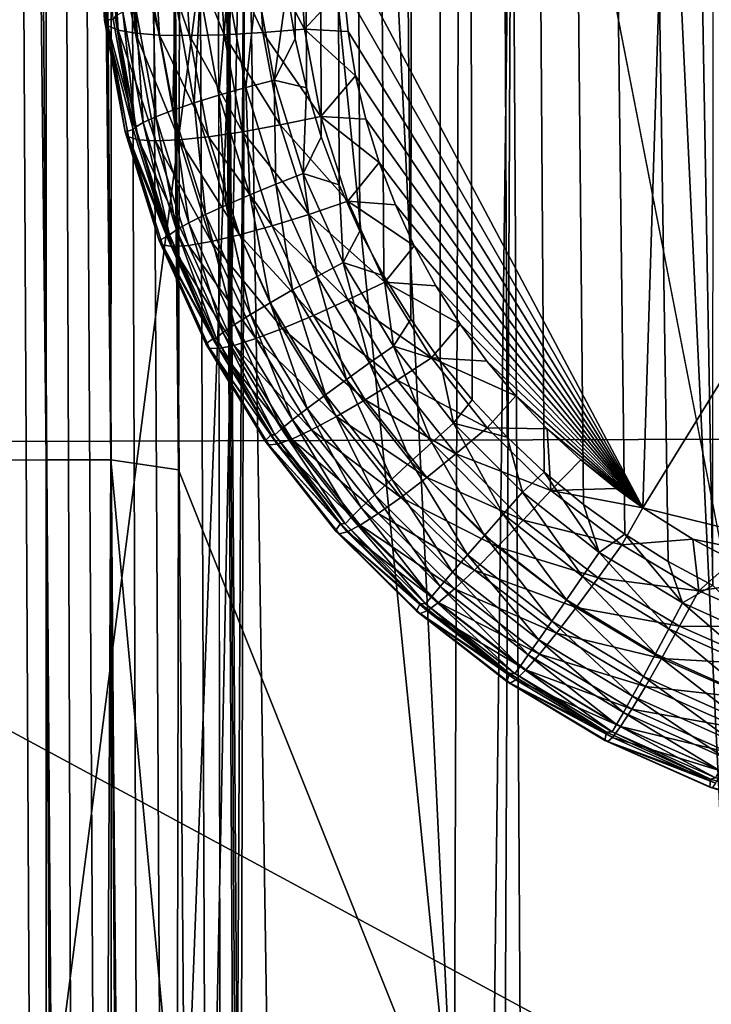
# Model space of a CAD drawing. Header units: metres. Extents: x -22 to 22, y 0 to 204.
# Tile 192 of 256: x -12.07 to -7.64, y 79.01 to 85.32. Entities that reach past the tile are written whole.
import ezdxf

# ---------------------------------------------------------------- set-up
doc = ezdxf.new("R2010")
doc.units = ezdxf.units.M
doc.layers.add('solid_002_SW0002', color=7, linetype='CONTINUOUS')

msp = doc.modelspace()

# ---------------------------------------------------------------- linework, layer by layer
at = {"layer": 'solid_002_SW0002'}
for points in [[(-10.405617, 182.752945, 262.328644), (-9.741995, 83.676826, 275.290405), (-9.569901, 83.398849, 275.306671)], [(-9.43097, 182.73764, 262.212341), (-10.405617, 182.752945, 262.328644), (-9.569901, 83.398849, 275.306671)], [(-10.405617, 182.752945, 262.328644), (-9.895001, 83.964127, 275.270966), (-9.741995, 83.676826, 275.290405)], [(-10.405617, 182.752945, 262.328644), (-10.028366, 84.260529, 275.248199), (-9.895001, 83.964127, 275.270966)], [(-10.405617, 182.752945, 262.328644), (-10.143042, 84.567398, 275.221985), (-10.028366, 84.260529, 275.248199)], [(-10.405617, 182.752945, 262.328644), (-10.237624, 84.880379, 275.192566), (-10.143042, 84.567398, 275.221985)], [(-10.405617, 182.752945, 262.328644), (-10.310837, 85.195572, 275.160278), (-10.237624, 84.880379, 275.192566)], [(-10.405617, 182.752945, 262.328644), (-10.363122, 85.514282, 275.124939), (-10.310837, 85.195572, 275.160278)], [(-9.43097, 182.73764, 262.212341), (-9.569901, 83.398849, 275.306671), (-9.380864, 83.13353, 275.319702)], [(-9.43097, 182.73764, 262.212341), (-7.922185, 81.849052, 275.334595), (-7.635273, 81.694748, 275.327637)], [(-7.549796, 182.712387, 262.020508), (-9.43097, 182.73764, 262.212341), (-7.635273, 81.694748, 275.327637)], [(-9.43097, 182.73764, 262.212341), (-8.19972, 82.022491, 275.339081), (-7.922185, 81.849052, 275.334595)], [(-9.43097, 182.73764, 262.212341), (-8.464413, 82.212845, 275.340942), (-8.19972, 82.022491, 275.339081)], [(-9.43097, 182.73764, 262.212341), (-8.714705, 82.419342, 275.340027), (-8.464413, 82.212845, 275.340942)], [(-9.43097, 182.73764, 262.212341), (-8.952644, 82.643425, 275.336243), (-8.714705, 82.419342, 275.340027)], [(-9.43097, 182.73764, 262.212341), (-9.175594, 82.882378, 275.329468), (-8.952644, 82.643425, 275.336243)], [(-9.43097, 182.73764, 262.212341), (-9.380864, 83.13353, 275.319702), (-9.175594, 82.882378, 275.329468)], [(-12.014141, 42.716011, 220.26123), (-12.782592, 154.329193, 220.234344), (-12.416814, 154.331711, 220.442627)], [(-12.014141, 42.716011, 220.26123), (-12.199309, 42.711178, 220.128586), (-12.782592, 154.329193, 220.234344)], [(-11.616241, 42.726395, 220.482574), (-12.416814, 154.331711, 220.442627), (-12.025486, 154.334396, 220.597656)], [(-11.819408, 42.721073, 220.379456), (-12.014141, 42.716011, 220.26123), (-12.416814, 154.331711, 220.442627)], [(-11.616241, 42.726395, 220.482574), (-11.819408, 42.721073, 220.379456), (-12.416814, 154.331711, 220.442627)], [(-11.189367, 42.737534, 220.641159), (-12.025486, 154.334396, 220.597656), (-11.616313, 154.337189, 220.696396)], [(-11.40582, 42.731903, 220.569977), (-11.616241, 42.726395, 220.482574), (-12.025486, 154.334396, 220.597656)], [(-11.189367, 42.737534, 220.641159), (-11.40582, 42.731903, 220.569977), (-12.025486, 154.334396, 220.597656)], [(-10.743385, 42.749157, 220.733276), (-11.616313, 154.337189, 220.696396), (-11.197349, 154.340042, 220.736877)], [(-10.968131, 42.743282, 220.695694), (-11.189367, 42.737534, 220.641159), (-11.616313, 154.337189, 220.696396)], [(-10.743385, 42.749157, 220.733276), (-10.968131, 42.743282, 220.695694), (-11.616313, 154.337189, 220.696396)], [(-10.743385, 42.749157, 220.733276), (-11.197349, 154.340042, 220.736877), (-10.818559, 98.548843, 220.74678)], [(-10.818559, 98.548843, 220.74678), (-0.000201, 151.16481, 221.029526), (-0.000201, 43.031025, 221.029526)], [(-11.908266, 122.390205, 207.802887), (-12.340684, 122.388847, 208.160049), (-11.904063, 82.498718, 208.219345)], [(-12.340684, 122.388847, 208.160049), (-12.284897, 82.497452, 208.551575), (-11.904063, 82.498718, 208.219345)], [(-11.447318, 122.391518, 207.502884), (-11.908266, 122.390205, 207.802887), (-11.491234, 82.500031, 207.933502)], [(-11.908266, 122.390205, 207.802887), (-11.904063, 82.498718, 208.219345), (-11.491234, 82.500031, 207.933502)], [(-11.447318, 122.391518, 207.502884), (-11.491234, 82.500031, 207.933502), (-11.056429, 82.434738, 207.699127)], [(-11.03085, 95.350983, 207.559387), (-11.447318, 122.391518, 207.502884), (-11.056429, 82.434738, 207.699127)], [(-9.168273, 113.365509, 206.6306), (-10.994516, 113.288361, 207.364304), (-9.291009, 78.015923, 206.983887)], [(-9.168273, 113.365509, 206.6306), (-9.291009, 78.015923, 206.983887), (-7.483775, 78.012993, 206.361176)], [(-9.168273, 113.365509, 206.6306), (-7.483775, 78.012993, 206.361176), (-7.354855, 113.362236, 206.052048)], [(-9.291009, 78.015923, 206.983887), (-10.994516, 113.288361, 207.364304), (-11.03085, 95.350983, 207.559387)], [(-10.439768, 42.757645, 220.756683), (-10.818559, 98.548843, 220.74678), (-0.000201, 43.031025, 221.029526)], [(-10.818559, 98.548843, 220.74678), (-10.478098, 42.756264, 220.755432), (-10.516425, 42.75515, 220.753693)], [(-10.818559, 98.548843, 220.74678), (-10.516425, 42.75515, 220.753693), (-10.743385, 42.749157, 220.733276)], [(-10.478098, 42.756264, 220.755432), (-10.818559, 98.548843, 220.74678), (-10.439768, 42.757645, 220.756683)], [(-9.291009, 78.015923, 206.983887), (-11.03085, 95.350983, 207.559387), (-11.056429, 82.434738, 207.699127)], [(15.547737, 82.704353, 224.209229), (15.556579, 95.266014, 224.274994), (-15.557049, 95.264488, 224.274994)], [(15.547737, 82.704353, 224.209229), (-15.557049, 95.264488, 224.274994), (-15.548045, 82.605263, 224.20871)], [(-10.011081, 85.819626, 269.354248), (-7.888405, 88.385376, 268.963074), (-8.083138, 82.192238, 269.814423)], [(-8.083138, 82.192238, 269.814423), (-7.888405, 88.385376, 268.963074), (-4.743336, 87.611977, 269.031128)], [(-10.630569, 87.865463, 203.982971), (-12.211843, 75.624374, 204.76535), (-12.298281, 87.865463, 204.689758)], [(-10.630569, 87.865463, 203.982971), (-12.03897, 51.142185, 204.916519), (-12.211843, 75.624374, 204.76535)], [(-10.630569, 87.865463, 203.982971), (-11.866096, 26.66, 205.067703), (-12.03897, 51.142185, 204.916519)], [(-10.952755, 26.66, 204.646957), (-11.866096, 26.66, 205.067703), (-10.630569, 87.865463, 203.982971)], [(-10.788003, 26.66, 204.575409), (-10.952755, 26.66, 204.646957), (-10.630569, 87.865463, 203.982971)], [(-9.686005, 26.66, 204.129562), (-10.788003, 26.66, 204.575409), (-10.630569, 87.865463, 203.982971)], [(-9.686005, 26.66, 204.129562), (-10.630569, 87.865463, 203.982971), (-8.921941, 87.865463, 203.380829)], [(-9.205928, 26.66, 203.952621), (-9.686005, 26.66, 204.129562), (-8.921941, 87.865463, 203.380829)], [(-8.561248, 26.66, 203.730957), (-9.205928, 26.66, 203.952621), (-8.921941, 87.865463, 203.380829)], [(-8.561248, 26.66, 203.730957), (-8.921941, 87.865463, 203.380829), (-7.177876, 87.865463, 202.884537)], [(-7.415728, 26.660282, 203.381119), (-8.561248, 26.66, 203.730957), (-7.177876, 87.865463, 202.884537)], [(-8.083138, 82.192238, 269.814423), (-4.743336, 87.611977, 269.031128), (-4.857522, 81.397858, 269.885315)], [(-11.530285, 85.31321, 271.03241), (-11.519543, 86.038383, 274.088257), (-11.574144, 86.038506, 270.960083)], [(-11.510667, 85.27874, 270.785217), (-11.530285, 85.31321, 271.03241), (-11.574144, 86.038506, 270.960083)], [(-11.510667, 85.27874, 270.785217), (-11.574144, 86.038506, 270.960083), (-11.555147, 86.001068, 270.687744)], [(-11.444237, 85.250786, 270.516876), (-11.555147, 86.001068, 270.687744), (-11.488339, 85.964417, 270.420624)], [(-11.510667, 85.27874, 270.785217), (-11.555147, 86.001068, 270.687744), (-11.444237, 85.250786, 270.516876)], [(-11.476274, 85.321236, 274.162079), (-11.519543, 86.038383, 274.088257), (-11.530285, 85.31321, 271.03241)], [(-11.332318, 85.230484, 270.263336), (-11.488339, 85.964417, 270.420624), (-11.375712, 85.929955, 270.169067)], [(-11.444237, 85.250786, 270.516876), (-11.488339, 85.964417, 270.420624), (-11.332318, 85.230484, 270.263336)], [(-11.178315, 85.218452, 270.032349), (-11.375712, 85.929955, 270.169067), (-11.220691, 85.898743, 269.940704)], [(-11.332318, 85.230484, 270.263336), (-11.375712, 85.929955, 270.169067), (-11.178315, 85.218452, 270.032349)], [(-10.98691, 85.215057, 269.830933), (-11.220691, 85.898743, 269.940704), (-11.027988, 85.871727, 269.742493)], [(-11.178315, 85.218452, 270.032349), (-11.220691, 85.898743, 269.940704), (-10.98691, 85.215057, 269.830933)], [(-10.763922, 85.220406, 269.665222), (-11.027988, 85.871727, 269.742493), (-10.803464, 85.849724, 269.580444)], [(-10.98691, 85.215057, 269.830933), (-11.027988, 85.871727, 269.742493), (-10.763922, 85.220406, 269.665222)], [(-10.516132, 85.234322, 269.540222), (-10.803464, 85.849724, 269.580444), (-10.553945, 85.833405, 269.459503)], [(-10.763922, 85.220406, 269.665222), (-10.803464, 85.849724, 269.580444), (-10.516132, 85.234322, 269.540222)], [(-10.251076, 85.256401, 269.459778), (-10.553945, 85.833405, 269.459503), (-10.287019, 85.823273, 269.383331)], [(-10.516132, 85.234322, 269.540222), (-10.553945, 85.833405, 269.459503), (-10.251076, 85.256401, 269.459778)], [(-10.251076, 85.256401, 269.459778), (-10.287019, 85.823273, 269.383331), (-10.000241, 85.52858, 269.393707)], [(-10.000241, 85.52858, 269.393707), (-10.011081, 85.819626, 269.354248), (-8.083138, 82.192238, 269.814423)], [(-10.55601, 85.543709, 275.127411), (-10.741681, 85.517845, 275.100067), (-10.625743, 84.882271, 275.16864)], [(-10.444119, 84.929878, 275.193848), (-10.55601, 85.543709, 275.127411), (-10.625743, 84.882271, 275.16864)], [(-10.444119, 84.929878, 275.193848), (-10.363122, 85.514282, 275.124939), (-10.55601, 85.543709, 275.127411)], [(-10.918253, 85.489037, 275.037781), (-11.07926, 85.458336, 274.94278), (-10.956121, 84.784836, 275.014984)], [(-10.79852, 84.833321, 275.108276), (-10.918253, 85.489037, 275.037781), (-10.956121, 84.784836, 275.014984)], [(-10.741681, 85.517845, 275.100067), (-10.918253, 85.489037, 275.037781), (-10.79852, 84.833321, 275.108276)], [(-10.625743, 84.882271, 275.16864), (-10.741681, 85.517845, 275.100067), (-10.79852, 84.833321, 275.108276)], [(-10.444119, 84.929878, 275.193848), (-10.310837, 85.195572, 275.160278), (-10.363122, 85.514282, 275.124939)], [(-10.251076, 85.256401, 269.459778), (-10.000241, 85.52858, 269.393707), (-9.971005, 85.241631, 269.43222)], [(-9.971005, 85.241631, 269.43222), (-10.000241, 85.52858, 269.393707), (-8.083138, 82.192238, 269.814423)], [(-11.218804, 85.426865, 274.818573), (-11.331779, 85.395775, 274.669708), (-11.203484, 84.696259, 274.744415)], [(-11.07926, 85.458336, 274.94278), (-11.218804, 85.426865, 274.818573), (-11.092778, 84.738586, 274.892212)], [(-11.092778, 84.738586, 274.892212), (-11.218804, 85.426865, 274.818573), (-11.203484, 84.696259, 274.744415)], [(-10.956121, 84.784836, 275.014984), (-11.07926, 85.458336, 274.94278), (-11.092778, 84.738586, 274.892212)], [(-11.414043, 85.366203, 274.501617), (-11.462588, 85.339233, 274.320496), (-11.331929, 84.629395, 274.396149)], [(-11.331779, 85.395775, 274.669708), (-11.414043, 85.366203, 274.501617), (-11.284186, 84.659416, 274.577026)], [(-11.284186, 84.659416, 274.577026), (-11.414043, 85.366203, 274.501617), (-11.331929, 84.629395, 274.396149)], [(-11.203484, 84.696259, 274.744415), (-11.331779, 85.395775, 274.669708), (-11.284186, 84.659416, 274.577026)], [(-11.346709, 84.614983, 274.226074), (-11.476274, 85.321236, 274.162079), (-11.530285, 85.31321, 271.03241)], [(-11.346709, 84.614983, 274.226074), (-11.530285, 85.31321, 271.03241), (-11.398725, 84.598427, 271.1026)], [(-11.510667, 85.27874, 270.785217), (-11.398725, 84.598427, 271.1026), (-11.530285, 85.31321, 271.03241)], [(-11.462588, 85.339233, 274.320496), (-11.476274, 85.321236, 274.162079), (-11.346709, 84.614983, 274.226074)], [(-11.331929, 84.629395, 274.396149), (-11.462588, 85.339233, 274.320496), (-11.346709, 84.614983, 274.226074)], [(-11.378432, 84.566902, 270.879272), (-11.398725, 84.598427, 271.1026), (-11.510667, 85.27874, 270.785217)], [(-11.510667, 85.27874, 270.785217), (-11.444237, 85.250786, 270.516876), (-11.313405, 84.547516, 270.609711)], [(-11.378432, 84.566902, 270.879272), (-11.510667, 85.27874, 270.785217), (-11.313405, 84.547516, 270.609711)], [(-11.444237, 85.250786, 270.516876), (-11.332318, 85.230484, 270.263336), (-11.203883, 84.541153, 270.354279)], [(-11.313405, 84.547516, 270.609711), (-11.444237, 85.250786, 270.516876), (-11.203883, 84.541153, 270.354279)], [(-11.332318, 85.230484, 270.263336), (-11.178315, 85.218452, 270.032349), (-11.053199, 84.548004, 270.120789)], [(-11.203883, 84.541153, 270.354279), (-11.332318, 85.230484, 270.263336), (-11.053199, 84.548004, 270.120789)], [(-10.763922, 85.220406, 269.665222), (-10.516132, 85.234322, 269.540222), (-10.405375, 84.643837, 269.618225)], [(-10.516132, 85.234322, 269.540222), (-10.251076, 85.256401, 269.459778), (-10.146085, 84.697632, 269.533661)], [(-10.405375, 84.643837, 269.618225), (-10.516132, 85.234322, 269.540222), (-10.146085, 84.697632, 269.533661)], [(-10.251076, 85.256401, 269.459778), (-9.971005, 85.241631, 269.43222), (-9.923316, 84.958763, 269.469818)], [(-10.146085, 84.697632, 269.533661), (-10.251076, 85.256401, 269.459778), (-9.923316, 84.958763, 269.469818)], [(-9.923316, 84.958763, 269.469818), (-9.971005, 85.241631, 269.43222), (-8.083138, 82.192238, 269.814423)], [(-11.178315, 85.218452, 270.032349), (-10.98691, 85.215057, 269.830933), (-10.865933, 84.567871, 269.916321)], [(-11.053199, 84.548004, 270.120789), (-11.178315, 85.218452, 270.032349), (-10.865933, 84.567871, 269.916321)], [(-10.98691, 85.215057, 269.830933), (-10.763922, 85.220406, 269.665222), (-10.64778, 84.600143, 269.74707)], [(-10.865933, 84.567871, 269.916321), (-10.98691, 85.215057, 269.830933), (-10.64778, 84.600143, 269.74707)], [(-10.64778, 84.600143, 269.74707), (-10.763922, 85.220406, 269.665222), (-10.405375, 84.643837, 269.618225)], [(-10.444119, 84.929878, 275.193848), (-10.237624, 84.880379, 275.192566), (-10.310837, 85.195572, 275.160278)], [(-10.444119, 84.929878, 275.193848), (-10.625743, 84.882271, 275.16864), (-10.43396, 84.26461, 275.225281)], [(-10.259051, 84.333443, 275.248932), (-10.237624, 84.880379, 275.192566), (-10.444119, 84.929878, 275.193848)], [(-10.259051, 84.333443, 275.248932), (-10.444119, 84.929878, 275.193848), (-10.43396, 84.26461, 275.225281)], [(-10.146085, 84.697632, 269.533661), (-9.923316, 84.958763, 269.469818), (-9.856921, 84.679451, 269.506531)], [(-9.856921, 84.679451, 269.506531), (-9.923316, 84.958763, 269.469818), (-8.083138, 82.192238, 269.814423)], [(-10.625743, 84.882271, 275.16864), (-10.79852, 84.833321, 275.108276), (-10.60044, 84.196022, 275.166382)], [(-10.43396, 84.26461, 275.225281), (-10.625743, 84.882271, 275.16864), (-10.60044, 84.196022, 275.166382)], [(-10.259051, 84.333443, 275.248932), (-10.143042, 84.567398, 275.221985), (-10.237624, 84.880379, 275.192566)], [(-10.79852, 84.833321, 275.108276), (-10.956121, 84.784836, 275.014984), (-10.752394, 84.13018, 275.074371)], [(-10.60044, 84.196022, 275.166382), (-10.79852, 84.833321, 275.108276), (-10.752394, 84.13018, 275.074371)], [(-11.092778, 84.738586, 274.892212), (-11.203484, 84.696259, 274.744415), (-10.991203, 84.01622, 274.805603)], [(-10.956121, 84.784836, 275.014984), (-11.092778, 84.738586, 274.892212), (-10.884258, 84.069511, 274.952637)], [(-10.884258, 84.069511, 274.952637), (-11.092778, 84.738586, 274.892212), (-10.991203, 84.01622, 274.805603)], [(-10.752394, 84.13018, 275.074371), (-10.956121, 84.784836, 275.014984), (-10.884258, 84.069511, 274.952637)], [(-11.203484, 84.696259, 274.744415), (-11.284186, 84.659416, 274.577026), (-11.069314, 83.972267, 274.638702)], [(-10.991203, 84.01622, 274.805603), (-11.203484, 84.696259, 274.744415), (-11.069314, 83.972267, 274.638702)], [(-10.405375, 84.643837, 269.618225), (-10.146085, 84.697632, 269.533661), (-9.973617, 84.155327, 269.604004)], [(-10.146085, 84.697632, 269.533661), (-9.856921, 84.679451, 269.506531), (-9.771397, 84.402702, 269.542542)], [(-9.973617, 84.155327, 269.604004), (-10.146085, 84.697632, 269.533661), (-9.771397, 84.402702, 269.542542)], [(-9.771397, 84.402702, 269.542542), (-9.856921, 84.679451, 269.506531), (-8.083138, 82.192238, 269.814423)], [(-11.132936, 83.929741, 274.2789), (-11.346709, 84.614983, 274.226074), (-11.398725, 84.598427, 271.1026)], [(-11.132936, 83.929741, 274.2789), (-11.398725, 84.598427, 271.1026), (-11.181426, 83.904541, 271.169281)], [(-11.378432, 84.566902, 270.879272), (-11.181426, 83.904541, 271.169281), (-11.398725, 84.598427, 271.1026)], [(-11.331929, 84.629395, 274.396149), (-11.346709, 84.614983, 274.226074), (-11.132936, 83.929741, 274.2789)], [(-11.284186, 84.659416, 274.577026), (-11.331929, 84.629395, 274.396149), (-11.115728, 83.93927, 274.458038)], [(-11.115728, 83.93927, 274.458038), (-11.331929, 84.629395, 274.396149), (-11.132936, 83.929741, 274.2789)], [(-11.069314, 83.972267, 274.638702), (-11.284186, 84.659416, 274.577026), (-11.115728, 83.93927, 274.458038)], [(-10.865933, 84.567871, 269.916321), (-10.64778, 84.600143, 269.74707), (-10.456722, 83.997986, 269.824951)], [(-10.64778, 84.600143, 269.74707), (-10.405375, 84.643837, 269.618225), (-10.223299, 84.070663, 269.692444)], [(-10.456722, 83.997986, 269.824951), (-10.64778, 84.600143, 269.74707), (-10.223299, 84.070663, 269.692444)], [(-10.223299, 84.070663, 269.692444), (-10.405375, 84.643837, 269.618225), (-9.973617, 84.155327, 269.604004)], [(-11.160286, 83.87561, 270.968719), (-11.181426, 83.904541, 271.169281), (-11.378432, 84.566902, 270.879272)], [(-11.378432, 84.566902, 270.879272), (-11.313405, 84.547516, 270.609711), (-11.097672, 83.864555, 270.697998)], [(-11.160286, 83.87561, 270.968719), (-11.378432, 84.566902, 270.879272), (-11.097672, 83.864555, 270.697998)], [(-11.313405, 84.547516, 270.609711), (-11.203883, 84.541153, 270.354279), (-10.992212, 83.871765, 270.440765)], [(-11.097672, 83.864555, 270.697998), (-11.313405, 84.547516, 270.609711), (-10.992212, 83.871765, 270.440765)], [(-11.203883, 84.541153, 270.354279), (-11.053199, 84.548004, 270.120789), (-10.847115, 83.897003, 270.204895)], [(-10.992212, 83.871765, 270.440765), (-11.203883, 84.541153, 270.354279), (-10.847115, 83.897003, 270.204895)], [(-11.053199, 84.548004, 270.120789), (-10.865933, 84.567871, 269.916321), (-10.66679, 83.939507, 269.997528)], [(-10.847115, 83.897003, 270.204895), (-11.053199, 84.548004, 270.120789), (-10.66679, 83.939507, 269.997528)], [(-10.66679, 83.939507, 269.997528), (-10.865933, 84.567871, 269.916321), (-10.456722, 83.997986, 269.824951)], [(-10.259051, 84.333443, 275.248932), (-10.028366, 84.260529, 275.248199), (-10.143042, 84.567398, 275.221985)], [(-9.973617, 84.155327, 269.604004), (-9.771397, 84.402702, 269.542542), (-9.667777, 84.131493, 269.577484)], [(-9.667777, 84.131493, 269.577484), (-9.771397, 84.402702, 269.542542), (-8.083138, 82.192238, 269.814423)], [(-10.259051, 84.333443, 275.248932), (-10.43396, 84.26461, 275.225281), (-10.168934, 83.674042, 275.269714)], [(-10.003313, 83.763199, 275.292328), (-10.028366, 84.260529, 275.248199), (-10.259051, 84.333443, 275.248932)], [(-10.003313, 83.763199, 275.292328), (-10.259051, 84.333443, 275.248932), (-10.168934, 83.674042, 275.269714)], [(-10.43396, 84.26461, 275.225281), (-10.60044, 84.196022, 275.166382), (-10.326705, 83.586639, 275.211761)], [(-10.168934, 83.674042, 275.269714), (-10.43396, 84.26461, 275.225281), (-10.326705, 83.586639, 275.211761)], [(-10.003313, 83.763199, 275.292328), (-9.895001, 83.964127, 275.270966), (-10.028366, 84.260529, 275.248199)], [(-10.60044, 84.196022, 275.166382), (-10.752394, 84.13018, 275.074371), (-10.470847, 83.504181, 275.120575)], [(-10.326705, 83.586639, 275.211761), (-10.60044, 84.196022, 275.166382), (-10.470847, 83.504181, 275.120575)], [(-10.752394, 84.13018, 275.074371), (-10.884258, 84.069511, 274.952637), (-10.596084, 83.429695, 274.999512)], [(-10.470847, 83.504181, 275.120575), (-10.752394, 84.13018, 275.074371), (-10.596084, 83.429695, 274.999512)], [(-10.223299, 84.070663, 269.692444), (-9.973617, 84.155327, 269.604004), (-9.736033, 83.637535, 269.66983)], [(-9.973617, 84.155327, 269.604004), (-9.667777, 84.131493, 269.577484), (-9.547219, 83.869148, 269.610901)], [(-9.736033, 83.637535, 269.66983), (-9.973617, 84.155327, 269.604004), (-9.547219, 83.869148, 269.610901)], [(-9.547219, 83.869148, 269.610901), (-9.667777, 84.131493, 269.577484), (-8.083138, 82.192238, 269.814423)], [(-10.884258, 84.069511, 274.952637), (-10.991203, 84.01622, 274.805603), (-10.697828, 83.365913, 274.852997)], [(-10.596084, 83.429695, 274.999512), (-10.884258, 84.069511, 274.952637), (-10.697828, 83.365913, 274.852997)], [(-10.456722, 83.997986, 269.824951), (-10.223299, 84.070663, 269.692444), (-9.972386, 83.523315, 269.761871)], [(-9.972386, 83.523315, 269.761871), (-10.223299, 84.070663, 269.692444), (-9.736033, 83.637535, 269.66983)], [(-11.069314, 83.972267, 274.638702), (-11.115728, 83.93927, 274.458038), (-10.816932, 83.279297, 274.505768)], [(-10.991203, 84.01622, 274.805603), (-11.069314, 83.972267, 274.638702), (-10.772354, 83.315155, 274.686371)], [(-10.772354, 83.315155, 274.686371), (-11.069314, 83.972267, 274.638702), (-10.816932, 83.279297, 274.505768)], [(-10.697828, 83.365913, 274.852997), (-10.991203, 84.01622, 274.805603), (-10.772354, 83.315155, 274.686371)], [(-10.66679, 83.939507, 269.997528), (-10.456722, 83.997986, 269.824951), (-10.193338, 83.42289, 269.897797)], [(-10.193338, 83.42289, 269.897797), (-10.456722, 83.997986, 269.824951), (-9.972386, 83.523315, 269.761871)], [(-10.837696, 83.274437, 274.320831), (-11.132936, 83.929741, 274.2789), (-11.181426, 83.904541, 271.169281)], [(-10.837696, 83.274437, 274.320831), (-11.181426, 83.904541, 271.169281), (-10.881263, 83.241501, 271.231903)], [(-11.160286, 83.87561, 270.968719), (-10.881263, 83.241501, 271.231903), (-11.181426, 83.904541, 271.169281)], [(-11.115728, 83.93927, 274.458038), (-11.132936, 83.929741, 274.2789), (-10.837696, 83.274437, 274.320831)], [(-10.816932, 83.279297, 274.505768), (-11.115728, 83.93927, 274.458038), (-10.837696, 83.274437, 274.320831)], [(-10.847115, 83.897003, 270.204895), (-10.66679, 83.939507, 269.997528), (-10.392171, 83.33931, 270.073486)], [(-10.392171, 83.33931, 270.073486), (-10.66679, 83.939507, 269.997528), (-10.193338, 83.42289, 269.897797)], [(-10.003313, 83.763199, 275.292328), (-9.741995, 83.676826, 275.290405), (-9.895001, 83.964127, 275.270966)], [(-10.859148, 83.215149, 271.052368), (-10.881263, 83.241501, 271.231903), (-11.160286, 83.87561, 270.968719)], [(-11.160286, 83.87561, 270.968719), (-11.097672, 83.864555, 270.697998), (-10.799932, 83.212082, 270.780579)], [(-10.859148, 83.215149, 271.052368), (-11.160286, 83.87561, 270.968719), (-10.799932, 83.212082, 270.780579)], [(-11.097672, 83.864555, 270.697998), (-10.992212, 83.871765, 270.440765), (-10.70015, 83.232285, 270.521698)], [(-10.799932, 83.212082, 270.780579), (-11.097672, 83.864555, 270.697998), (-10.70015, 83.232285, 270.521698)], [(-10.992212, 83.871765, 270.440765), (-10.847115, 83.897003, 270.204895), (-10.562838, 83.275124, 270.283569)], [(-10.70015, 83.232285, 270.521698), (-10.992212, 83.871765, 270.440765), (-10.562838, 83.275124, 270.283569)], [(-10.562838, 83.275124, 270.283569), (-10.847115, 83.897003, 270.204895), (-10.392171, 83.33931, 270.073486)], [(-9.736033, 83.637535, 269.66983), (-9.547219, 83.869148, 269.610901), (-9.408746, 83.614265, 269.643036)], [(-9.408746, 83.614265, 269.643036), (-9.547219, 83.869148, 269.610901), (-8.083138, 82.192238, 269.814423)], [(-10.003313, 83.763199, 275.292328), (-10.168934, 83.674042, 275.269714), (-9.834557, 83.119438, 275.301941)], [(-9.680649, 83.227684, 275.324005), (-9.741995, 83.676826, 275.290405), (-10.003313, 83.763199, 275.292328)], [(-9.680649, 83.227684, 275.324005), (-10.003313, 83.763199, 275.292328), (-9.834557, 83.119438, 275.301941)], [(-10.168934, 83.674042, 275.269714), (-10.326705, 83.586639, 275.211761), (-9.981344, 83.014366, 275.244446)], [(-9.834557, 83.119438, 275.301941), (-10.168934, 83.674042, 275.269714), (-9.981344, 83.014366, 275.244446)], [(-9.680649, 83.227684, 275.324005), (-9.569901, 83.398849, 275.306671), (-9.741995, 83.676826, 275.290405)], [(-9.972386, 83.523315, 269.761871), (-9.736033, 83.637535, 269.66983), (-9.436818, 83.151627, 269.730316)], [(-9.736033, 83.637535, 269.66983), (-9.408746, 83.614265, 269.643036), (-9.252941, 83.367355, 269.673828)], [(-9.436818, 83.151627, 269.730316), (-9.736033, 83.637535, 269.66983), (-9.252941, 83.367355, 269.673828)], [(-9.252941, 83.367355, 269.673828), (-9.408746, 83.614265, 269.643036), (-8.083138, 82.192238, 269.814423)], [(-10.326705, 83.586639, 275.211761), (-10.470847, 83.504181, 275.120575), (-10.115635, 82.916306, 275.153656)], [(-9.981344, 83.014366, 275.244446), (-10.326705, 83.586639, 275.211761), (-10.115635, 82.916306, 275.153656)], [(-10.470847, 83.504181, 275.120575), (-10.596084, 83.429695, 274.999512), (-10.232513, 82.828857, 275.032928)], [(-10.115635, 82.916306, 275.153656), (-10.470847, 83.504181, 275.120575), (-10.232513, 82.828857, 275.032928)], [(-10.193338, 83.42289, 269.897797), (-9.972386, 83.523315, 269.761871), (-9.656394, 83.009743, 269.825684)], [(-9.656394, 83.009743, 269.825684), (-9.972386, 83.523315, 269.761871), (-9.436818, 83.151627, 269.730316)], [(-10.596084, 83.429695, 274.999512), (-10.697828, 83.365913, 274.852997), (-10.327697, 82.755203, 274.886597)], [(-10.232513, 82.828857, 275.032928), (-10.596084, 83.429695, 274.999512), (-10.327697, 82.755203, 274.886597)], [(-10.392171, 83.33931, 270.073486), (-10.193338, 83.42289, 269.897797), (-9.86164, 82.883354, 269.964722)], [(-9.86164, 82.883354, 269.964722), (-10.193338, 83.42289, 269.897797), (-9.656394, 83.009743, 269.825684)], [(-10.697828, 83.365913, 274.852997), (-10.772354, 83.315155, 274.686371), (-10.397702, 82.698059, 274.720093)], [(-10.327697, 82.755203, 274.886597), (-10.697828, 83.365913, 274.852997), (-10.397702, 82.698059, 274.720093)], [(-10.562838, 83.275124, 270.283569), (-10.392171, 83.33931, 270.073486), (-10.046317, 82.776291, 270.14325)], [(-10.046317, 82.776291, 270.14325), (-10.392171, 83.33931, 270.073486), (-9.86164, 82.883354, 269.964722)], [(-9.680649, 83.227684, 275.324005), (-9.380864, 83.13353, 275.319702), (-9.569901, 83.398849, 275.306671)], [(-9.436818, 83.151627, 269.730316), (-9.252941, 83.367355, 269.673828), (-9.08192, 83.131744, 269.70285)], [(-9.08192, 83.131744, 269.70285), (-9.252941, 83.367355, 269.673828), (-8.083138, 82.192238, 269.814423)], [(-10.465037, 82.658463, 274.351654), (-10.837696, 83.274437, 274.320831), (-10.881263, 83.241501, 271.231903)], [(-10.816932, 83.279297, 274.505768), (-10.837696, 83.274437, 274.320831), (-10.465037, 82.658463, 274.351654)], [(-10.772354, 83.315155, 274.686371), (-10.816932, 83.279297, 274.505768), (-10.439964, 82.659515, 274.53949)], [(-10.439964, 82.659515, 274.53949), (-10.816932, 83.279297, 274.505768), (-10.465037, 82.658463, 274.351654)], [(-10.397702, 82.698059, 274.720093), (-10.772354, 83.315155, 274.686371), (-10.439964, 82.659515, 274.53949)], [(-10.70015, 83.232285, 270.521698), (-10.562838, 83.275124, 270.283569), (-10.204808, 82.691818, 270.355804)], [(-10.204808, 82.691818, 270.355804), (-10.562838, 83.275124, 270.283569), (-10.046317, 82.776291, 270.14325)], [(-10.465037, 82.658463, 274.351654), (-10.881263, 83.241501, 271.231903), (-10.50258, 82.618881, 271.289551)], [(-10.859148, 83.215149, 271.052368), (-10.50258, 82.618881, 271.289551), (-10.881263, 83.241501, 271.231903)], [(-10.479808, 82.595734, 271.12912), (-10.50258, 82.618881, 271.289551), (-10.859148, 83.215149, 271.052368)], [(-10.859148, 83.215149, 271.052368), (-10.799932, 83.212082, 270.780579), (-10.424899, 82.600143, 270.856354)], [(-10.479808, 82.595734, 271.12912), (-10.859148, 83.215149, 271.052368), (-10.424899, 82.600143, 270.856354)], [(-10.799932, 83.212082, 270.780579), (-10.70015, 83.232285, 270.521698), (-10.332294, 82.6325, 270.595947)], [(-10.424899, 82.600143, 270.856354), (-10.799932, 83.212082, 270.780579), (-10.332294, 82.6325, 270.595947)], [(-10.332294, 82.6325, 270.595947), (-10.70015, 83.232285, 270.521698), (-10.204808, 82.691818, 270.355804)], [(-9.680649, 83.227684, 275.324005), (-9.834557, 83.119438, 275.301941), (-9.435795, 82.609291, 275.322235)], [(-9.295833, 82.735062, 275.344238), (-9.380864, 83.13353, 275.319702), (-9.680649, 83.227684, 275.324005)], [(-9.295833, 82.735062, 275.344238), (-9.680649, 83.227684, 275.324005), (-9.435795, 82.609291, 275.322235)], [(-9.656394, 83.009743, 269.825684), (-9.436818, 83.151627, 269.730316), (-9.080527, 82.704819, 269.784729)], [(-9.436818, 83.151627, 269.730316), (-9.08192, 83.131744, 269.70285), (-8.896513, 82.909012, 269.72995)], [(-9.080527, 82.704819, 269.784729), (-9.436818, 83.151627, 269.730316), (-8.896513, 82.909012, 269.72995)], [(-9.834557, 83.119438, 275.301941), (-9.981344, 83.014366, 275.244446), (-9.569506, 82.487999, 275.264801)], [(-9.435795, 82.609291, 275.322235), (-9.834557, 83.119438, 275.301941), (-9.569506, 82.487999, 275.264801)], [(-9.295833, 82.735062, 275.344238), (-9.175594, 82.882378, 275.329468), (-9.380864, 83.13353, 275.319702)], [(-8.896513, 82.909012, 269.72995), (-9.08192, 83.131744, 269.70285), (-8.083138, 82.192238, 269.814423)], [(-9.981344, 83.014366, 275.244446), (-10.115635, 82.916306, 275.153656), (-9.692067, 82.375603, 275.174042)], [(-9.569506, 82.487999, 275.264801), (-9.981344, 83.014366, 275.244446), (-9.692067, 82.375603, 275.174042)], [(-9.86164, 82.883354, 269.964722), (-9.656394, 83.009743, 269.825684), (-9.280082, 82.537491, 269.883026)], [(-9.280082, 82.537491, 269.883026), (-9.656394, 83.009743, 269.825684), (-9.080527, 82.704819, 269.784729)], [(-10.115635, 82.916306, 275.153656), (-10.232513, 82.828857, 275.032928), (-9.798992, 82.276237, 275.053253)], [(-9.692067, 82.375603, 275.174042), (-10.115635, 82.916306, 275.153656), (-9.798992, 82.276237, 275.053253)], [(-9.080527, 82.704819, 269.784729), (-8.896513, 82.909012, 269.72995), (-8.695372, 82.697258, 269.755402)], [(-8.695372, 82.697258, 269.755402), (-8.896513, 82.909012, 269.72995), (-8.083138, 82.192238, 269.814423)], [(-10.046317, 82.776291, 270.14325), (-9.86164, 82.883354, 269.964722), (-9.46658, 82.387199, 270.024872)], [(-9.46658, 82.387199, 270.024872), (-9.86164, 82.883354, 269.964722), (-9.280082, 82.537491, 269.883026)], [(-9.295833, 82.735062, 275.344238), (-8.952644, 82.643425, 275.336243), (-9.175594, 82.882378, 275.329468)], [(-10.232513, 82.828857, 275.032928), (-10.327697, 82.755203, 274.886597), (-9.886365, 82.193535, 274.906921)], [(-9.798992, 82.276237, 275.053253), (-10.232513, 82.828857, 275.032928), (-9.886365, 82.193535, 274.906921)], [(-10.204808, 82.691818, 270.355804), (-10.046317, 82.776291, 270.14325), (-9.634355, 82.25853, 270.205933)], [(-9.634355, 82.25853, 270.205933), (-10.046317, 82.776291, 270.14325), (-9.46658, 82.387199, 270.024872)], [(-10.327697, 82.755203, 274.886597), (-10.397702, 82.698059, 274.720093), (-9.950986, 82.130516, 274.740356)], [(-9.886365, 82.193535, 274.906921), (-10.327697, 82.755203, 274.886597), (-9.950986, 82.130516, 274.740356)], [(-9.295833, 82.735062, 275.344238), (-9.435795, 82.609291, 275.322235), (-8.978661, 82.151222, 275.331207)], [(-8.854636, 82.292679, 275.353546), (-8.952644, 82.643425, 275.336243), (-9.295833, 82.735062, 275.344238)], [(-8.854636, 82.292679, 275.353546), (-9.295833, 82.735062, 275.344238), (-8.978661, 82.151222, 275.331207)], [(15.5234, 65.829811, 224.120865), (15.547737, 82.704353, 224.209229), (-15.548045, 82.605263, 224.20871)], [(-10.020052, 82.090652, 274.371399), (-10.465037, 82.658463, 274.351654), (-10.50258, 82.618881, 271.289551)], [(-10.439964, 82.659515, 274.53949), (-10.465037, 82.658463, 274.351654), (-10.020052, 82.090652, 274.371399)], [(-10.397702, 82.698059, 274.720093), (-10.439964, 82.659515, 274.53949), (-9.990489, 82.0895, 274.559662)], [(-9.990489, 82.0895, 274.559662), (-10.439964, 82.659515, 274.53949), (-10.020052, 82.090652, 274.371399)], [(-9.950986, 82.130516, 274.740356), (-10.397702, 82.698059, 274.720093), (-9.990489, 82.0895, 274.559662)], [(-10.332294, 82.6325, 270.595947), (-10.204808, 82.691818, 270.355804), (-9.778301, 82.155388, 270.420685)], [(-9.778301, 82.155388, 270.420685), (-10.204808, 82.691818, 270.355804), (-9.634355, 82.25853, 270.205933)], [(-9.280082, 82.537491, 269.883026), (-9.080527, 82.704819, 269.784729), (-8.672357, 82.303833, 269.832367)], [(-8.672357, 82.303833, 269.832367), (-9.080527, 82.704819, 269.784729), (-8.695372, 82.697258, 269.755402)], [(-8.854636, 82.292679, 275.353546), (-8.714705, 82.419342, 275.340027), (-8.952644, 82.643425, 275.336243)], [(-8.480639, 82.498688, 269.7789), (-8.695372, 82.697258, 269.755402), (-8.083138, 82.192238, 269.814423)], [(-8.672357, 82.303833, 269.832367), (-8.695372, 82.697258, 269.755402), (-8.480639, 82.498688, 269.7789)], [(15.5234, 65.829811, 224.120865), (-15.548045, 82.605263, 224.20871), (-15.523682, 65.829231, 224.120865)], [(-10.020052, 82.090652, 274.371399), (-10.50258, 82.618881, 271.289551), (-10.050856, 82.045708, 271.341522)], [(-10.479808, 82.595734, 271.12912), (-10.050856, 82.045708, 271.341522), (-10.50258, 82.618881, 271.289551)], [(-10.479808, 82.595734, 271.12912), (-10.424899, 82.600143, 270.856354), (-9.978062, 82.037354, 270.924438)], [(-10.027802, 82.026054, 271.19809), (-10.050856, 82.045708, 271.341522), (-10.479808, 82.595734, 271.12912)], [(-10.027802, 82.026054, 271.19809), (-10.479808, 82.595734, 271.12912), (-9.978062, 82.037354, 270.924438)], [(-10.424899, 82.600143, 270.856354), (-10.332294, 82.6325, 270.595947), (-9.894043, 82.080902, 270.662659)], [(-9.978062, 82.037354, 270.924438), (-10.424899, 82.600143, 270.856354), (-9.894043, 82.080902, 270.662659)], [(-9.894043, 82.080902, 270.662659), (-10.332294, 82.6325, 270.595947), (-9.778301, 82.155388, 270.420685)], [(-9.435795, 82.609291, 275.322235), (-9.569506, 82.487999, 275.264801), (-9.097425, 82.015396, 275.273438)], [(-8.978661, 82.151222, 275.331207), (-9.435795, 82.609291, 275.322235), (-9.097425, 82.015396, 275.273438)], [(-9.46658, 82.387199, 270.024872), (-9.280082, 82.537491, 269.883026), (-8.848886, 82.113586, 269.933258)], [(-8.848886, 82.113586, 269.933258), (-9.280082, 82.537491, 269.883026), (-8.672357, 82.303833, 269.832367)], [(-11.906362, 42.718662, 208.635986), (-11.904063, 82.498718, 208.219345), (-12.284897, 82.497452, 208.551575)], [(-12.109885, 42.713413, 208.81871), (-11.906362, 42.718662, 208.635986), (-12.284897, 82.497452, 208.551575)], [(-11.906362, 42.718662, 208.635986), (-11.691314, 42.724243, 208.467575), (-11.904063, 82.498718, 208.219345)], [(-11.691314, 42.724243, 208.467575), (-11.491234, 82.500031, 207.933502), (-11.904063, 82.498718, 208.219345)], [(-11.691314, 42.724243, 208.467575), (-11.465039, 42.730148, 208.313766), (-11.491234, 82.500031, 207.933502)], [(-11.065216, 77.939583, 207.74762), (-11.056429, 82.434738, 207.699127), (-11.491234, 82.500031, 207.933502)], [(-11.131963, 42.739574, 208.124588), (-11.065216, 77.939583, 207.74762), (-11.491234, 82.500031, 207.933502)], [(-11.153254, 42.738705, 208.135483), (-11.131963, 42.739574, 208.124588), (-11.491234, 82.500031, 207.933502)], [(-11.190734, 42.737442, 208.155029), (-11.153254, 42.738705, 208.135483), (-11.491234, 82.500031, 207.933502)], [(-11.22799, 42.736374, 208.174957), (-11.190734, 42.737442, 208.155029), (-11.491234, 82.500031, 207.933502)], [(-11.465039, 42.730148, 208.313766), (-11.22799, 42.736374, 208.174957), (-11.491234, 82.500031, 207.933502)], [(-9.569506, 82.487999, 275.264801), (-9.692067, 82.375603, 275.174042), (-9.206579, 81.890175, 275.182373)], [(-9.097425, 82.015396, 275.273438), (-9.569506, 82.487999, 275.264801), (-9.206579, 81.890175, 275.182373)], [(-8.672357, 82.303833, 269.832367), (-8.480639, 82.498688, 269.7789), (-8.254428, 82.315521, 269.800262)], [(-8.254428, 82.315521, 269.800262), (-8.480639, 82.498688, 269.7789), (-8.083138, 82.192238, 269.814423)], [(-9.291009, 78.015923, 206.983887), (-11.056429, 82.434738, 207.699127), (-11.065216, 77.939583, 207.74762)], [(-8.363641, 81.907036, 275.352692), (-8.714705, 82.419342, 275.340027), (-8.854636, 82.292679, 275.353546)], [(-8.363641, 81.907036, 275.352692), (-8.464413, 82.212845, 275.340942), (-8.714705, 82.419342, 275.340027)], [(-9.692067, 82.375603, 275.174042), (-9.798992, 82.276237, 275.053253), (-9.302127, 81.780136, 275.06131)], [(-9.206579, 81.890175, 275.182373), (-9.692067, 82.375603, 275.174042), (-9.302127, 81.780136, 275.06131)], [(-9.634355, 82.25853, 270.205933), (-9.46658, 82.387199, 270.024872), (-9.013822, 81.941788, 270.077515)], [(-9.013822, 81.941788, 270.077515), (-9.46658, 82.387199, 270.024872), (-8.848886, 82.113586, 269.933258)], [(-9.798992, 82.276237, 275.053253), (-9.886365, 82.193535, 274.906921), (-9.38057, 81.689323, 274.914734)], [(-9.302127, 81.780136, 275.06131), (-9.798992, 82.276237, 275.053253), (-9.38057, 81.689323, 274.914734)], [(-8.854636, 82.292679, 275.353546), (-8.978661, 82.151222, 275.331207), (-8.469996, 81.751961, 275.329681)], [(-8.363641, 81.907036, 275.352692), (-8.854636, 82.292679, 275.353546), (-8.469996, 81.751961, 275.329681)], [(-8.848886, 82.113586, 269.933258), (-8.672357, 82.303833, 269.832367), (-8.218129, 81.954315, 269.872681)], [(-8.672357, 82.303833, 269.832367), (-8.254428, 82.315521, 269.800262), (-8.083138, 82.192238, 269.814423)], [(-8.218129, 81.954315, 269.872681), (-8.672357, 82.303833, 269.832367), (-8.083138, 82.192238, 269.814423)], [(-9.778301, 82.155388, 270.420685), (-9.634355, 82.25853, 270.205933), (-9.162148, 81.793655, 270.260773)], [(-9.162148, 81.793655, 270.260773), (-9.634355, 82.25853, 270.205933), (-9.013822, 81.941788, 270.077515)], [(-8.363641, 81.907036, 275.352692), (-8.19972, 82.022491, 275.339081), (-8.464413, 82.212845, 275.340942)], [(-9.886365, 82.193535, 274.906921), (-9.950986, 82.130516, 274.740356), (-9.439036, 81.621048, 274.747955)], [(-9.894043, 82.080902, 270.662659), (-9.778301, 82.155388, 270.420685), (-9.289355, 81.673698, 270.477478)], [(-9.38057, 81.689323, 274.914734), (-9.886365, 82.193535, 274.906921), (-9.439036, 81.621048, 274.747955)], [(-9.289355, 81.673698, 270.477478), (-9.778301, 82.155388, 270.420685), (-9.162148, 81.793655, 270.260773)], [(-8.978661, 82.151222, 275.331207), (-9.097425, 82.015396, 275.273438), (-8.572192, 81.603523, 275.271271)], [(-8.469996, 81.751961, 275.329681), (-8.978661, 82.151222, 275.331207), (-8.572192, 81.603523, 275.271271)], [(-8.218129, 81.954315, 269.872681), (-8.083138, 82.192238, 269.814423), (-7.763636, 81.992149, 269.836945)], [(-7.763636, 81.992149, 269.836945), (-8.083138, 82.192238, 269.814423), (-4.857522, 81.397858, 269.885315)], [(-9.508588, 81.57917, 274.381042), (-10.020052, 82.090652, 274.371399), (-10.050856, 82.045708, 271.341522)], [(-9.990489, 82.0895, 274.559662), (-10.020052, 82.090652, 274.371399), (-9.508588, 81.57917, 274.381042)], [(-9.950986, 82.130516, 274.740356), (-9.990489, 82.0895, 274.559662), (-9.475383, 81.57782, 274.567108)], [(-9.475383, 81.57782, 274.567108), (-9.990489, 82.0895, 274.559662), (-9.508588, 81.57917, 274.381042)], [(-9.978062, 82.037354, 270.924438), (-9.894043, 82.080902, 270.662659), (-9.391575, 81.585564, 270.721039)], [(-9.439036, 81.621048, 274.747955), (-9.950986, 82.130516, 274.740356), (-9.475383, 81.57782, 274.567108)], [(-9.391575, 81.585564, 270.721039), (-9.894043, 82.080902, 270.662659), (-9.289355, 81.673698, 270.477478)], [(-9.013822, 81.941788, 270.077515), (-8.848886, 82.113586, 269.933258), (-8.369117, 81.744164, 269.975739)], [(-8.369117, 81.744164, 269.975739), (-8.848886, 82.113586, 269.933258), (-8.218129, 81.954315, 269.872681)], [(-9.508588, 81.57917, 274.381042), (-10.050856, 82.045708, 271.341522), (-9.532386, 81.530479, 271.387268)], [(-10.027802, 82.026054, 271.19809), (-9.532386, 81.530479, 271.387268), (-10.050856, 82.045708, 271.341522)], [(-10.027802, 82.026054, 271.19809), (-9.978062, 82.037354, 270.924438), (-9.465699, 81.531929, 270.984009)], [(-9.509475, 81.514427, 271.258453), (-9.532386, 81.530479, 271.387268), (-10.027802, 82.026054, 271.19809)], [(-9.509475, 81.514427, 271.258453), (-10.027802, 82.026054, 271.19809), (-9.465699, 81.531929, 270.984009)], [(-9.465699, 81.531929, 270.984009), (-9.978062, 82.037354, 270.924438), (-9.391575, 81.585564, 270.721039)], [(-9.097425, 82.015396, 275.273438), (-9.206579, 81.890175, 275.182373), (-8.666483, 81.467155, 275.179596)], [(-8.572192, 81.603523, 275.271271), (-9.097425, 82.015396, 275.273438), (-8.666483, 81.467155, 275.179596)], [(-7.830206, 81.583733, 275.34256), (-8.19972, 82.022491, 275.339081), (-8.363641, 81.907036, 275.352692)], [(-7.830206, 81.583733, 275.34256), (-7.922185, 81.849052, 275.334595), (-8.19972, 82.022491, 275.339081)], [(-8.369117, 81.744164, 269.975739), (-8.218129, 81.954315, 269.872681), (-7.724687, 81.661293, 269.905243)], [(-7.724687, 81.661293, 269.905243), (-8.218129, 81.954315, 269.872681), (-7.763636, 81.992149, 269.836945)], [(-7.503942, 81.855011, 269.851929), (-7.763636, 81.992149, 269.836945), (-4.857522, 81.397858, 269.885315)], [(-7.724687, 81.661293, 269.905243), (-7.763636, 81.992149, 269.836945), (-7.503942, 81.855011, 269.851929)], [(-9.206579, 81.890175, 275.182373), (-9.302127, 81.780136, 275.06131), (-8.749418, 81.347862, 275.058014)], [(-8.666483, 81.467155, 275.179596), (-9.206579, 81.890175, 275.182373), (-8.749418, 81.347862, 275.058014)], [(-9.162148, 81.793655, 270.260773), (-9.013822, 81.941788, 270.077515), (-8.510128, 81.55368, 270.12204)], [(-8.510128, 81.55368, 270.12204), (-9.013822, 81.941788, 270.077515), (-8.369117, 81.744164, 269.975739)], [(-8.363641, 81.907036, 275.352692), (-8.469996, 81.751961, 275.329681), (-7.917446, 81.417282, 275.318573)], [(-7.830206, 81.583733, 275.34256), (-8.363641, 81.907036, 275.352692), (-7.917446, 81.417282, 275.318573)], [(-7.830206, 81.583733, 275.34256), (-7.635273, 81.694748, 275.327637), (-7.922185, 81.849052, 275.334595)], [(-7.724687, 81.661293, 269.905243), (-7.503942, 81.855011, 269.851929), (-7.236368, 81.735641, 269.864563)], [(-9.302127, 81.780136, 275.06131), (-9.38057, 81.689323, 274.914734), (-8.81796, 81.25, 274.91098)], [(-8.749418, 81.347862, 275.058014), (-9.302127, 81.780136, 275.06131), (-8.81796, 81.25, 274.91098)], [(-9.289355, 81.673698, 270.477478), (-9.162148, 81.793655, 270.260773), (-8.636875, 81.388649, 270.307159)], [(-8.636875, 81.388649, 270.307159), (-9.162148, 81.793655, 270.260773), (-8.510128, 81.55368, 270.12204)], [(-8.469996, 81.751961, 275.329681), (-8.572192, 81.603523, 275.271271), (-8.001714, 81.258316, 275.259247)], [(-8.510128, 81.55368, 270.12204), (-8.369117, 81.744164, 269.975739), (-7.847948, 81.434479, 270.01001)], [(-7.917446, 81.417282, 275.318573), (-8.469996, 81.751961, 275.329681), (-8.001714, 81.258316, 275.259247)], [(-7.847948, 81.434479, 270.01001), (-8.369117, 81.744164, 269.975739), (-7.724687, 81.661293, 269.905243)], [(-7.199336, 81.429153, 269.929626), (-7.724687, 81.661293, 269.905243), (-7.236368, 81.735641, 269.864563)], [(-9.38057, 81.689323, 274.914734), (-9.439036, 81.621048, 274.747955), (-8.869598, 81.177162, 274.743896)], [(-9.391575, 81.585564, 270.721039), (-9.289355, 81.673698, 270.477478), (-8.745504, 81.254082, 270.525482)], [(-8.81796, 81.25, 274.91098), (-9.38057, 81.689323, 274.914734), (-8.869598, 81.177162, 274.743896)], [(-8.745504, 81.254082, 270.525482), (-9.289355, 81.673698, 270.477478), (-8.636875, 81.388649, 270.307159)], [(-7.847948, 81.434479, 270.01001), (-7.724687, 81.661293, 269.905243), (-7.199336, 81.429153, 269.929626)], [(-7.26232, 81.327354, 275.324005), (-7.635273, 81.694748, 275.327637), (-7.830206, 81.583733, 275.34256)], [(-8.937666, 81.131676, 274.380463), (-9.508588, 81.57917, 274.381042), (-9.532386, 81.530479, 271.387268)], [(-9.475383, 81.57782, 274.567108), (-9.508588, 81.57917, 274.381042), (-8.937666, 81.131676, 274.380463)], [(-9.439036, 81.621048, 274.747955), (-9.475383, 81.57782, 274.567108), (-8.902442, 81.132004, 274.562866)], [(-8.902442, 81.132004, 274.562866), (-9.475383, 81.57782, 274.567108), (-8.937666, 81.131676, 274.380463)], [(-9.465699, 81.531929, 270.984009), (-9.391575, 81.585564, 270.721039), (-8.832712, 81.154083, 270.770386)], [(-8.869598, 81.177162, 274.743896), (-9.439036, 81.621048, 274.747955), (-8.902442, 81.132004, 274.562866)], [(-8.832712, 81.154083, 270.770386), (-9.391575, 81.585564, 270.721039), (-8.745504, 81.254082, 270.525482)], [(-8.572192, 81.603523, 275.271271), (-8.666483, 81.467155, 275.179596), (-8.079922, 81.112656, 275.166748)], [(-8.001714, 81.258316, 275.259247), (-8.572192, 81.603523, 275.271271), (-8.079922, 81.112656, 275.166748)], [(-7.830206, 81.583733, 275.34256), (-7.917446, 81.417282, 275.318573), (-7.32929, 81.151932, 275.298889)], [(-7.26232, 81.327354, 275.324005), (-7.830206, 81.583733, 275.34256), (-7.32929, 81.151932, 275.298889)], [(-8.937666, 81.131676, 274.380463), (-9.532386, 81.530479, 271.387268), (-8.954591, 81.080788, 271.426025)], [(-9.509475, 81.514427, 271.258453), (-8.954591, 81.080788, 271.426025), (-9.532386, 81.530479, 271.387268)], [(-9.509475, 81.514427, 271.258453), (-9.465699, 81.531929, 270.984009), (-8.895848, 81.09169, 271.034363)], [(-8.932991, 81.068794, 271.309448), (-8.954591, 81.080788, 271.426025), (-9.509475, 81.514427, 271.258453)], [(-8.932991, 81.068794, 271.309448), (-9.509475, 81.514427, 271.258453), (-8.895848, 81.09169, 271.034363)], [(-8.895848, 81.09169, 271.034363), (-9.465699, 81.531929, 270.984009), (-8.832712, 81.154083, 270.770386)], [(-8.636875, 81.388649, 270.307159), (-8.510128, 81.55368, 270.12204), (-7.962986, 81.228333, 270.157928)], [(-7.962986, 81.228333, 270.157928), (-8.510128, 81.55368, 270.12204), (-7.847948, 81.434479, 270.01001)], [(-8.666483, 81.467155, 275.179596), (-8.749418, 81.347862, 275.058014), (-8.149206, 80.985626, 275.044464)], [(-8.079922, 81.112656, 275.166748), (-8.666483, 81.467155, 275.179596), (-8.149206, 80.985626, 275.044464)], [(-8.745504, 81.254082, 270.525482), (-8.636875, 81.388649, 270.307159), (-8.066302, 81.049141, 270.344574)], [(-8.066302, 81.049141, 270.344574), (-8.636875, 81.388649, 270.307159), (-7.962986, 81.228333, 270.157928)], [(-7.917446, 81.417282, 275.318573), (-8.001714, 81.258316, 275.259247), (-7.394546, 80.98465, 275.238464)], [(-7.962986, 81.228333, 270.157928), (-7.847948, 81.434479, 270.01001), (-7.292987, 81.189087, 270.035675)], [(-7.32929, 81.151932, 275.298889), (-7.917446, 81.417282, 275.318573), (-7.394546, 80.98465, 275.238464)], [(-7.292987, 81.189087, 270.035675), (-7.847948, 81.434479, 270.01001), (-7.199336, 81.429153, 269.929626)], [(-8.749418, 81.347862, 275.058014), (-8.81796, 81.25, 274.91098), (-8.207031, 80.881882, 274.896881)], [(-8.149206, 80.985626, 275.044464), (-8.749418, 81.347862, 275.058014), (-8.207031, 80.881882, 274.896881)], [(-8.001714, 81.258316, 275.259247), (-8.079922, 81.112656, 275.166748), (-7.455697, 80.831642, 275.144989)], [(-7.394546, 80.98465, 275.238464), (-8.001714, 81.258316, 275.259247), (-7.455697, 80.831642, 275.144989)], [(-8.81796, 81.25, 274.91098), (-8.869598, 81.177162, 274.743896), (-8.251278, 80.805229, 274.72937)], [(-8.832712, 81.154083, 270.770386), (-8.745504, 81.254082, 270.525482), (-8.154757, 80.902344, 270.564209)], [(-8.207031, 80.881882, 274.896881), (-8.81796, 81.25, 274.91098), (-8.251278, 80.805229, 274.72937)], [(-8.154757, 80.902344, 270.564209), (-8.745504, 81.254082, 270.525482), (-8.066302, 81.049141, 270.344574)], [(-8.066302, 81.049141, 270.344574), (-7.962986, 81.228333, 270.157928), (-7.380287, 80.970497, 270.184845)], [(-7.380287, 80.970497, 270.184845), (-7.962986, 81.228333, 270.157928), (-7.292987, 81.189087, 270.035675)], [(-8.315171, 80.754967, 274.371033), (-8.937666, 81.131676, 274.380463), (-8.954591, 81.080788, 271.426025)], [(-8.902442, 81.132004, 274.562866), (-8.937666, 81.131676, 274.380463), (-8.315171, 80.754967, 274.371033)], [(-8.869598, 81.177162, 274.743896), (-8.902442, 81.132004, 274.562866), (-8.280327, 80.758469, 274.548096)], [(-8.280327, 80.758469, 274.548096), (-8.902442, 81.132004, 274.562866), (-8.315171, 80.754967, 274.371033)], [(-8.895848, 81.09169, 271.034363), (-8.832712, 81.154083, 270.770386), (-8.225661, 80.792404, 270.810181)], [(-8.251278, 80.805229, 274.72937), (-8.869598, 81.177162, 274.743896), (-8.280327, 80.758469, 274.548096)], [(-8.225661, 80.792404, 270.810181), (-8.832712, 81.154083, 270.770386), (-8.154757, 80.902344, 270.564209)], [(-8.315171, 80.754967, 274.371033), (-8.954591, 81.080788, 271.426025), (-8.3259, 80.703209, 271.45752)], [(-8.932991, 81.068794, 271.309448), (-8.3259, 80.703209, 271.45752), (-8.954591, 81.080788, 271.426025)], [(-8.932991, 81.068794, 271.309448), (-8.895848, 81.09169, 271.034363), (-8.276856, 80.722664, 271.074982)], [(-8.306787, 80.695251, 271.350616), (-8.3259, 80.703209, 271.45752), (-8.932991, 81.068794, 271.309448)], [(-8.306787, 80.695251, 271.350616), (-8.932991, 81.068794, 271.309448), (-8.276856, 80.722664, 271.074982)], [(-8.276856, 80.722664, 271.074982), (-8.895848, 81.09169, 271.034363), (-8.225661, 80.792404, 270.810181)], [(-8.079922, 81.112656, 275.166748), (-8.149206, 80.985626, 275.044464), (-7.510504, 80.698502, 275.021851)], [(-7.455697, 80.831642, 275.144989), (-8.079922, 81.112656, 275.166748), (-7.510504, 80.698502, 275.021851)], [(-8.154757, 80.902344, 270.564209), (-8.066302, 81.049141, 270.344574), (-7.458579, 80.780052, 270.37262)], [(-7.458579, 80.780052, 270.37262), (-8.066302, 81.049141, 270.344574), (-7.380287, 80.970497, 270.184845)], [(-8.149206, 80.985626, 275.044464), (-8.207031, 80.881882, 274.896881), (-7.556961, 80.590118, 274.873596)], [(-7.510504, 80.698502, 275.021851), (-8.149206, 80.985626, 275.044464), (-7.556961, 80.590118, 274.873596)], [(-8.207031, 80.881882, 274.896881), (-8.251278, 80.805229, 274.72937), (-7.593366, 80.510445, 274.705597)], [(-8.225661, 80.792404, 270.810181), (-8.154757, 80.902344, 270.564209), (-7.525484, 80.623528, 270.593231)], [(-7.556961, 80.590118, 274.873596), (-8.207031, 80.881882, 274.896881), (-7.593366, 80.510445, 274.705597)], [(-7.525484, 80.623528, 270.593231), (-8.154757, 80.902344, 270.564209), (-7.458579, 80.780052, 270.37262)], [(-7.650206, 80.455162, 274.353333), (-8.315171, 80.754967, 274.371033), (-8.3259, 80.703209, 271.45752)], [(-8.280327, 80.758469, 274.548096), (-8.315171, 80.754967, 274.371033), (-7.650206, 80.455162, 274.353333)], [(-8.251278, 80.805229, 274.72937), (-8.280327, 80.758469, 274.548096), (-7.618386, 80.46241, 274.524078)], [(-7.618386, 80.46241, 274.524078), (-8.280327, 80.758469, 274.548096), (-7.650206, 80.455162, 274.353333)], [(-8.276856, 80.722664, 271.074982), (-8.225661, 80.792404, 270.810181), (-7.578967, 80.505684, 270.840027)], [(-7.593366, 80.510445, 274.705597), (-8.251278, 80.805229, 274.72937), (-7.618386, 80.46241, 274.524078)], [(-7.578967, 80.505684, 270.840027), (-8.225661, 80.792404, 270.810181), (-7.525484, 80.623528, 270.593231)], [(-7.650206, 80.455162, 274.353333), (-8.3259, 80.703209, 271.45752), (-7.655447, 80.403549, 271.481293)], [(-8.306787, 80.695251, 271.350616), (-7.655447, 80.403549, 271.481293), (-8.3259, 80.703209, 271.45752)], [(-8.306787, 80.695251, 271.350616), (-8.276856, 80.722664, 271.074982), (-7.617402, 80.430115, 271.105469)], [(-7.63962, 80.399101, 271.3815), (-7.655447, 80.403549, 271.481293), (-8.306787, 80.695251, 271.350616)], [(-7.63962, 80.399101, 271.3815), (-8.306787, 80.695251, 271.350616), (-7.617402, 80.430115, 271.105469)], [(-7.617402, 80.430115, 271.105469), (-8.276856, 80.722664, 271.074982), (-7.578967, 80.505684, 270.840027)], [(-6.952509, 80.237152, 274.327881), (-7.650206, 80.455162, 274.353333), (-7.655447, 80.403549, 271.481293)], [(-7.618386, 80.46241, 274.524078), (-7.650206, 80.455162, 274.353333), (-6.952509, 80.237152, 274.327881)], [(-6.952509, 80.237152, 274.327881), (-7.655447, 80.403549, 271.481293), (-6.95296, 80.186432, 271.496948)], [(-7.63962, 80.399101, 271.3815), (-6.95296, 80.186432, 271.496948), (-7.655447, 80.403549, 271.481293)]]:
    msp.add_3dface(points, dxfattribs=at)

doc.saveas('drawing.dxf')
